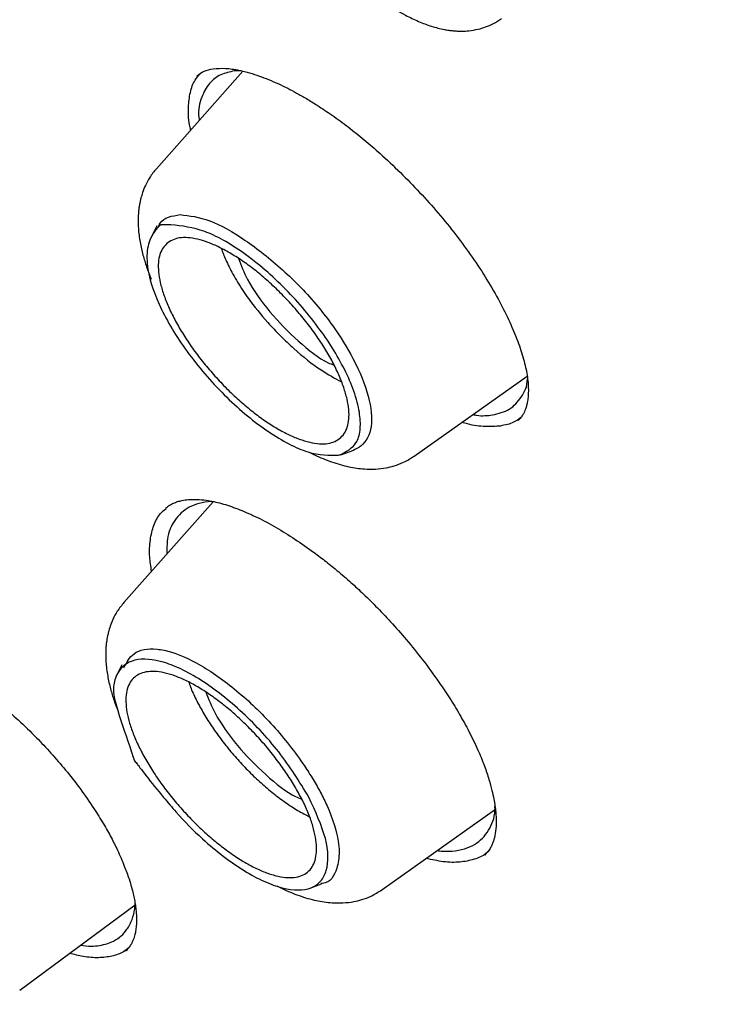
# Model space of a CAD drawing. Header units: millimetres. Extents: x 8 to 955, y 12 to 2039.
# Tile 24 of 115: x 721 to 730, y 782 to 794. Entities that reach past the tile are written whole.
import ezdxf

# ---------------------------------------------------------------- set-up
doc = ezdxf.new("R2010")
doc.units = ezdxf.units.MM

msp = doc.modelspace()

# ---------------------------------------------------------------- linework, layer by layer
at = {"color": 7, "linetype": 'Continuous', "lineweight": 30}
for p, q in [((724.056, 793.267), (723.024, 792.102)), ((723.509, 793.211), (723.527, 793.223)), ((724.038, 793.271), (723.955, 793.27)), ((726.105, 788.67), (727.453, 789.626)), ((725.23, 788.686), (725.383, 788.741)), ((723.703, 788.125), (722.637, 786.921)), ((725.717, 783.489), (727.074, 784.451)), ((726.992, 783.956), (726.945, 783.911)), ((724.848, 783.506), (724.998, 783.561)), ((721.392, 782.292), (722.773, 783.312)), ((722.656, 782.761), (722.654, 782.759))]:
    msp.add_line(p, q, dxfattribs=at)
at = {"color": 7, "linetype": 'Continuous', "lineweight": 30, "flags": 128}
for points in [[(723.03, 791.421), (722.994, 791.347), (722.958, 791.273)], [(722.612, 786.177), (722.577, 786.105), (722.542, 786.034)]]:
    msp.add_lwpolyline(points, dxfattribs=at)
at = {"color": 7, "linetype": 'Continuous', "lineweight": 30}
for points, knots in [([(693.8, 821.571), (693.875, 821.629), (694.032, 821.75), (694.281, 821.924), (694.545, 822.096), (694.817, 822.258), (695.096, 822.411), (695.383, 822.555), (695.677, 822.69), (695.979, 822.815), (696.288, 822.932), (696.604, 823.039), (696.927, 823.137), (697.258, 823.226), (697.595, 823.305), (697.939, 823.376), (698.29, 823.437), (698.648, 823.489), (699.012, 823.531), (699.383, 823.565), (699.761, 823.589), (700.145, 823.604), (700.536, 823.609), (700.933, 823.605), (701.336, 823.592), (701.745, 823.57), (702.161, 823.539), (702.582, 823.498), (703.01, 823.448), (703.443, 823.388), (703.882, 823.32), (704.326, 823.242), (704.776, 823.155), (705.232, 823.058), (705.693, 822.953), (706.159, 822.838), (706.63, 822.714), (707.106, 822.581), (707.587, 822.439), (708.073, 822.287), (708.563, 822.127), (709.058, 821.958), (709.558, 821.779), (710.062, 821.592), (710.57, 821.395), (711.082, 821.19), (711.598, 820.976), (712.118, 820.753), (712.642, 820.521), (713.169, 820.281), (713.7, 820.032), (714.234, 819.774), (714.771, 819.508), (715.311, 819.233), (715.855, 818.95), (716.401, 818.659), (716.95, 818.359), (717.502, 818.051), (718.056, 817.735), (718.612, 817.411), (719.171, 817.079), (719.731, 816.739), (720.294, 816.391), (720.858, 816.035), (721.424, 815.671), (721.992, 815.3), (722.561, 814.922), (723.131, 814.536), (723.703, 814.142), (724.275, 813.741), (724.849, 813.334), (725.423, 812.919), (725.998, 812.497), (726.573, 812.068), (727.148, 811.632), (727.724, 811.19), (728.3, 810.741), (728.876, 810.286), (729.452, 809.824), (730.027, 809.356), (730.602, 808.882), (731.176, 808.402), (731.75, 807.915), (732.323, 807.423), (732.895, 806.925), (733.465, 806.422), (734.035, 805.913), (734.603, 805.399), (735.17, 804.879), (735.734, 804.355), (736.298, 803.825), (736.859, 803.29), (737.418, 802.751), (737.976, 802.207), (738.53, 801.658), (739.083, 801.105), (739.633, 800.548), (740.18, 799.987), (740.725, 799.421), (741.266, 798.852), (741.805, 798.279), (742.34, 797.702), (742.872, 797.122), (743.401, 796.538), (743.926, 795.951), (744.448, 795.361), (744.966, 794.769), (745.479, 794.173), (745.989, 793.574), (746.495, 792.974), (746.997, 792.37), (747.494, 791.765), (747.987, 791.157), (748.475, 790.547), (748.958, 789.936), (749.437, 789.322), (749.911, 788.707), (750.379, 788.091), (750.843, 787.474), (751.301, 786.855), (751.754, 786.235), (752.202, 785.614), (752.644, 784.993), (753.08, 784.371), (753.511, 783.749), (753.936, 783.126), (754.355, 782.504), (754.767, 781.881), (755.174, 781.258), (755.575, 780.636), (755.969, 780.014), (756.357, 779.393), (756.738, 778.772), (757.112, 778.153), (757.48, 777.534), (757.842, 776.916), (758.196, 776.3), (758.544, 775.685), (758.884, 775.072), (759.217, 774.46), (759.544, 773.851), (759.863, 773.243), (760.175, 772.638), (760.479, 772.034), (760.776, 771.434), (761.065, 770.835), (761.347, 770.24), (761.621, 769.647), (761.888, 769.057), (762.147, 768.471), (762.398, 767.887), (762.641, 767.307), (762.876, 766.731), (763.103, 766.158), (763.322, 765.589), (763.533, 765.024), (763.736, 764.463), (763.931, 763.906), (764.118, 763.354), (764.296, 762.806), (764.466, 762.262), (764.628, 761.723), (764.782, 761.19), (764.927, 760.661), (765.063, 760.137), (765.191, 759.618), (765.311, 759.105), (765.422, 758.597), (765.525, 758.094), (765.619, 757.598), (765.705, 757.107), (765.782, 756.622), (765.85, 756.143), (765.91, 755.67), (765.961, 755.204), (766.004, 754.743), (766.038, 754.29), (766.064, 753.842), (766.081, 753.402), (766.089, 752.968), (766.089, 752.541), (766.08, 752.121), (766.063, 751.708), (766.037, 751.302), (766.002, 750.904), (765.959, 750.512), (765.908, 750.129), (765.848, 749.752), (765.779, 749.383), (765.703, 749.022), (765.617, 748.668), (765.523, 748.322), (765.421, 747.984), (765.31, 747.653), (765.191, 747.331), (765.064, 747.016), (764.928, 746.71), (764.784, 746.411), (764.632, 746.121), (764.471, 745.839), (764.302, 745.565), (764.125, 745.299), (763.939, 745.042), (763.746, 744.793), (763.543, 744.553), (763.371, 744.361), (763.263, 744.252), (763.228, 744.217)], [0, 0, 0, 0, 0.004492, 0.009453, 0.014412, 0.019368, 0.02432, 0.029268, 0.03421, 0.039148, 0.044081, 0.049008, 0.05393, 0.058848, 0.06376, 0.068668, 0.073572, 0.078472, 0.083368, 0.088262, 0.093152, 0.09804, 0.102926, 0.10781, 0.112693, 0.117574, 0.122454, 0.127333, 0.132212, 0.13709, 0.141967, 0.146845, 0.151722, 0.156599, 0.161476, 0.166353, 0.171231, 0.176109, 0.180987, 0.185865, 0.190744, 0.195623, 0.200502, 0.205382, 0.210262, 0.215143, 0.220024, 0.224905, 0.229787, 0.234669, 0.239552, 0.244435, 0.249318, 0.254202, 0.259086, 0.263971, 0.268856, 0.273741, 0.278627, 0.283513, 0.288399, 0.293286, 0.298173, 0.30306, 0.307947, 0.312835, 0.317723, 0.322611, 0.3275, 0.332389, 0.337278, 0.342167, 0.347056, 0.351946, 0.356835, 0.361725, 0.366615, 0.371506, 0.376396, 0.381287, 0.386177, 0.391068, 0.395959, 0.40085, 0.405741, 0.410633, 0.415524, 0.420416, 0.425307, 0.430199, 0.435091, 0.439982, 0.444874, 0.449766, 0.454658, 0.45955, 0.464442, 0.469334, 0.474227, 0.479119, 0.484011, 0.488903, 0.493796, 0.498688, 0.50358, 0.508472, 0.513365, 0.518257, 0.523149, 0.528041, 0.532933, 0.537826, 0.542718, 0.54761, 0.552502, 0.557394, 0.562286, 0.567178, 0.572069, 0.576961, 0.581853, 0.586744, 0.591636, 0.596527, 0.601418, 0.60631, 0.611201, 0.616092, 0.620982, 0.625873, 0.630763, 0.635654, 0.640544, 0.645434, 0.650324, 0.655214, 0.660103, 0.664992, 0.669882, 0.67477, 0.679659, 0.684548, 0.689436, 0.694324, 0.699211, 0.704099, 0.708986, 0.713873, 0.718759, 0.723645, 0.728531, 0.733417, 0.738302, 0.743187, 0.748072, 0.752956, 0.757839, 0.762723, 0.767606, 0.772488, 0.77737, 0.782252, 0.787133, 0.792014, 0.796895, 0.801775, 0.806654, 0.811533, 0.816412, 0.82129, 0.826168, 0.831046, 0.835923, 0.8408, 0.845677, 0.850554, 0.855431, 0.860307, 0.865184, 0.870061, 0.874938, 0.879816, 0.884694, 0.889573, 0.894453, 0.899334, 0.904216, 0.9091, 0.913986, 0.918875, 0.923766, 0.92866, 0.933557, 0.938458, 0.943363, 0.948273, 0.953187, 0.958106, 0.96303, 0.967959, 0.972893, 0.977833, 0.982777, 0.987727, 0.99268, 0.997637, 1, 1, 1, 1]), ([(724.564, 796.776), (724.54, 796.747), (724.496, 796.695), (724.448, 796.612), (724.414, 796.535), (724.392, 796.47), (724.378, 796.416), (724.37, 796.375), (724.364, 796.333), (724.358, 796.287), (724.355, 796.235), (724.355, 796.139), (724.368, 796.007), (724.404, 795.847), (724.449, 795.707), (724.5, 795.576), (724.565, 795.437), (724.644, 795.291), (724.738, 795.138), (724.841, 794.987), (724.958, 794.835), (725.091, 794.676), (725.238, 794.519), (725.394, 794.37), (725.57, 794.219), (725.772, 794.068), (725.975, 793.945), (726.155, 793.859), (726.31, 793.801), (726.432, 793.77), (726.518, 793.755), (726.569, 793.749), (726.62, 793.746), (726.683, 793.744), (726.768, 793.749), (726.863, 793.765), (726.961, 793.794), (727.056, 793.835), (727.116, 793.875), (727.148, 793.896)], [0, 0, 0, 0, 0.0263077, 0.0485415, 0.0667159, 0.0841948, 0.0951669, 0.1035694, 0.1133202, 0.1244148, 0.1368402, 0.1505771, 0.1929448, 0.2285703, 0.2595457, 0.2882468, 0.3192643, 0.3563782, 0.388219, 0.4234909, 0.4594546, 0.4936245, 0.5364197, 0.5761178, 0.6128433, 0.6671728, 0.7228073, 0.760224, 0.7975364, 0.8342185, 0.8470214, 0.8592104, 0.8707794, 0.8835052, 0.9024291, 0.9280483, 0.9489461, 0.9729327, 1, 1, 1, 1]), ([(723.511, 793.213), (723.537, 793.233), (723.59, 793.273), (723.665, 793.288), (723.702, 793.295)], [0, 0, 0, 0, 0.4992775, 1, 1, 1, 1]), ([(723.702, 793.295), (723.749, 793.299), (723.841, 793.306), (723.993, 793.284), (724.134, 793.249), (724.25, 793.212), (724.367, 793.167), (724.48, 793.118), (724.592, 793.064), (724.702, 793.005), (724.82, 792.938), (724.961, 792.851), (725.127, 792.74), (725.315, 792.602), (725.507, 792.449), (725.716, 792.268), (725.939, 792.059), (726.172, 791.82), (726.395, 791.571), (726.606, 791.311), (726.802, 791.044), (726.977, 790.777), (727.126, 790.516), (727.249, 790.269), (727.345, 790.038), (727.415, 789.825), (727.458, 789.63), (727.47, 789.488), (727.467, 789.389), (727.459, 789.326), (727.45, 789.282), (727.441, 789.251), (727.432, 789.226), (727.42, 789.197), (727.403, 789.163), (727.379, 789.127), (727.357, 789.105), (727.345, 789.093)], [0, 0, 0, 0, 0.042416, 0.08271, 0.10825, 0.131661, 0.152771, 0.175049, 0.193995, 0.212396, 0.232278, 0.253658, 0.28251, 0.313446, 0.344483, 0.375109, 0.415282, 0.454736, 0.494475, 0.534863, 0.575955, 0.617437, 0.658264, 0.698317, 0.737653, 0.776599, 0.815226, 0.855084, 0.875666, 0.894843, 0.91165, 0.919229, 0.928798, 0.941678, 0.957851, 0.977297, 1, 1, 1, 1]), ([(723.434, 792.565), (723.43, 792.586), (723.407, 792.684), (723.404, 792.837), (723.425, 793.017), (723.473, 793.151), (723.526, 793.212), (723.547, 793.236)], [0, 0, 0, 0, 0.068032, 0.3240561, 0.5795203, 0.8349674, 1, 1, 1, 1]), ([(723.955, 793.27), (723.9, 793.257), (723.782, 793.23), (723.648, 793.126), (723.558, 792.956), (723.519, 792.803), (723.535, 792.691), (723.536, 792.68)], [0, 0, 0, 0, 0.209643, 0.441003, 0.69409, 0.968917, 1, 1, 1, 1]), ([(723.024, 792.102), (722.997, 792.068), (722.947, 792.006), (722.895, 791.908), (722.861, 791.824), (722.841, 791.758), (722.829, 791.707), (722.821, 791.665), (722.815, 791.621), (722.81, 791.571), (722.807, 791.516), (722.806, 791.455), (722.81, 791.358), (722.827, 791.229), (722.861, 791.075), (722.905, 790.934), (722.939, 790.839), (722.96, 790.79), (722.963, 790.783)], [0, 0, 0, 0, 0.099019, 0.1807368, 0.2452607, 0.2975812, 0.3295915, 0.3588731, 0.3924441, 0.4302789, 0.4723366, 0.518564, 0.5672644, 0.6887292, 0.7978114, 0.8961192, 0.9863885, 1, 1, 1, 1]), ([(723.045, 791.397), (723.052, 791.416), (723.092, 791.52), (723.21, 791.538), (723.308, 791.553)], [0, 0, 0, 0, 0.184424, 1, 1, 1, 1]), ([(723.308, 791.553), (723.42, 791.54), (723.644, 791.514), (724.084, 791.263), (724.535, 790.909), (724.894, 790.539), (725.176, 790.173), (725.406, 789.799), (725.58, 789.37), (725.616, 789), (725.525, 788.831), (725.43, 788.762), (725.395, 788.748), (725.375, 788.74)], [0, 0, 0, 0, 0.114475, 0.228748, 0.343394, 0.457675, 0.513028, 0.60627, 0.721137, 0.836146, 0.951111, 0.970905, 1, 1, 1, 1]), ([(725.202, 788.679), (725.087, 788.678), (724.856, 788.676), (724.445, 788.896), (724.112, 789.144), (723.781, 789.442), (723.473, 789.794), (723.227, 790.155), (723.032, 790.51), (722.91, 790.867), (722.907, 791.12), (722.951, 791.269), (722.997, 791.349), (723.037, 791.395), (723.051, 791.41), (723.061, 791.418), (723.069, 791.425), (723.076, 791.431), (723.077, 791.432), (723.078, 791.432), (723.078, 791.432), (723.078, 791.433), (723.078, 791.433), (723.078, 791.433), (723.078, 791.433), (723.078, 791.433), (723.081, 791.433), (723.104, 791.433), (723.262, 791.431), (723.478, 791.401), (723.759, 791.291), (724.091, 791.091), (724.516, 790.739), (724.966, 790.226), (725.247, 789.775), (725.393, 789.436), (725.457, 789.195), (725.467, 788.993), (725.417, 788.782), (725.288, 788.72), (725.202, 788.679)], [0, 0, 0, 0, 0.061958, 0.124179, 0.155513, 0.18685, 0.249123, 0.280345, 0.311582, 0.373823, 0.415014, 0.43606, 0.467362, 0.478605, 0.481494, 0.483099, 0.488598, 0.48931, 0.489732, 0.489829, 0.489849, 0.489852, 0.489853, 0.489854, 0.489856, 0.489875, 0.49004, 0.491245, 0.500723, 0.563239, 0.594546, 0.626022, 0.688106, 0.750329, 0.808823, 0.841109, 0.875315, 0.906523, 0.937751, 1, 1, 1, 1]), ([(723.429, 791.276), (723.467, 791.269), (723.544, 791.257), (723.674, 791.212), (723.811, 791.148), (723.955, 791.066), (724.103, 790.967), (724.252, 790.853), (724.4, 790.723), (724.544, 790.583), (724.683, 790.433), (724.813, 790.277), (724.933, 790.116), (725.04, 789.954), (725.132, 789.793), (725.207, 789.637), (725.265, 789.489), (725.305, 789.35), (725.326, 789.223), (725.327, 789.11), (725.309, 789.014), (725.271, 788.935), (725.214, 788.875), (725.141, 788.834), (725.051, 788.814), (724.946, 788.815), (724.827, 788.839), (724.697, 788.883), (724.559, 788.947), (724.415, 789.029), (724.268, 789.128), (724.119, 789.243), (723.971, 789.372), (723.827, 789.513), (723.689, 789.663), (723.559, 789.82), (723.439, 789.98), (723.332, 790.141), (723.241, 790.301), (723.166, 790.456), (723.108, 790.604), (723.068, 790.744), (723.047, 790.871), (723.045, 790.985), (723.064, 791.082), (723.103, 791.161), (723.159, 791.221), (723.233, 791.261), (723.322, 791.282), (723.393, 791.278), (723.429, 791.276)], [0, 0, 0, 0, 0.02077, 0.041576, 0.062413, 0.083256, 0.104081, 0.124882, 0.145667, 0.166456, 0.187267, 0.208105, 0.22898, 0.249921, 0.270861, 0.291736, 0.312571, 0.333375, 0.354147, 0.374905, 0.395667, 0.416452, 0.437275, 0.458137, 0.479046, 0.50003, 0.521012, 0.541913, 0.562763, 0.583573, 0.604346, 0.625098, 0.645864, 0.666668, 0.687503, 0.708347, 0.729174, 0.749982, 0.770777, 0.791574, 0.812391, 0.833231, 0.854101, 0.875028, 0.895955, 0.916825, 0.937662, 0.958469, 0.979244, 1, 1, 1, 1]), ([(723.799, 791.151), (723.816, 791.106), (723.853, 791.007), (723.923, 790.869), (723.994, 790.746), (724.056, 790.649), (724.168, 790.487), (724.319, 790.301), (724.506, 790.103), (724.718, 789.904), (724.971, 789.699), (725.156, 789.6), (725.236, 789.557)], [0, 0, 0, 0, 0.079099, 0.1724445, 0.2244489, 0.2758102, 0.3269218, 0.4823422, 0.5750058, 0.6687298, 0.8553832, 1, 1, 1, 1]), ([(724.004, 791.031), (724.036, 790.949), (724.114, 790.747), (724.373, 790.384), (724.713, 790.038), (724.995, 789.813), (725.124, 789.765), (725.147, 789.756)], [0, 0, 0, 0, 0.176923, 0.432189, 0.687455, 0.942721, 1, 1, 1, 1]), ([(727.04, 789.161), (727.111, 789.179), (727.256, 789.215), (727.389, 789.37), (727.458, 789.499), (727.456, 789.594), (727.456, 789.594)], [0, 0, 0, 0, 0.322961, 0.65628, 0.999929, 1, 1, 1, 1]), ([(726.803, 789.165), (726.819, 789.162), (726.909, 789.145), (726.981, 789.154), (727.04, 789.161)], [0, 0, 0, 0, 0.1786828, 1, 1, 1, 1]), ([(727.136, 789.029), (727.076, 789.024), (726.956, 789.016), (726.798, 789.036), (726.698, 789.067), (726.675, 789.074)], [0, 0, 0, 0, 0.438106, 0.873511, 1, 1, 1, 1]), ([(727.38, 789.131), (727.352, 789.11), (727.285, 789.059), (727.191, 789.04), (727.136, 789.029)], [0, 0, 0, 0, 0.412059, 1, 1, 1, 1]), ([(724.851, 788.718), (724.871, 788.707), (724.96, 788.661), (725.118, 788.597), (725.318, 788.539), (725.492, 788.514), (725.643, 788.512), (725.76, 788.526), (725.871, 788.553), (725.987, 788.595), (726.063, 788.643), (726.105, 788.67)], [0, 0, 0, 0, 0.048607, 0.208007, 0.367516, 0.515032, 0.617596, 0.723267, 0.799925, 0.891877, 1, 1, 1, 1]), ([(723.133, 788.046), (723.148, 788.059), (723.177, 788.082), (723.225, 788.107), (723.275, 788.126), (723.335, 788.141), (723.41, 788.152), (723.507, 788.154), (723.635, 788.143), (723.797, 788.109), (723.995, 788.043), (724.204, 787.953), (724.424, 787.837), (724.648, 787.701), (724.847, 787.565), (725.017, 787.438), (725.169, 787.316), (725.324, 787.184), (725.486, 787.036), (725.651, 786.874), (725.829, 786.686), (726.018, 786.472), (726.213, 786.231), (726.384, 785.997), (726.53, 785.779), (726.651, 785.581), (726.722, 785.449), (726.759, 785.381)], [0, 0, 0, 0, 0.0336248, 0.0634915, 0.0895898, 0.1124241, 0.1443952, 0.1794722, 0.2166011, 0.2692459, 0.3188471, 0.3690164, 0.4199806, 0.4700631, 0.5182482, 0.5492809, 0.5802795, 0.6175223, 0.6503773, 0.6875142, 0.7289647, 0.774735, 0.8247975, 0.8790843, 0.9175871, 0.9578973, 1, 1, 1, 1]), ([(723.702, 788.125), (723.695, 788.125), (723.633, 788.128), (723.536, 788.107), (723.376, 788.049), (723.235, 787.916), (723.149, 787.722), (723.15, 787.561), (723.15, 787.501)], [0, 0, 0, 0, 0.020065, 0.166328, 0.30893, 0.582782, 0.84209, 1, 1, 1, 1]), ([(722.967, 787.295), (722.959, 787.353), (722.938, 787.488), (722.947, 787.672), (722.989, 787.846), (723.054, 787.972), (723.117, 788.025), (723.14, 788.044)], [0, 0, 0, 0, 0.172139, 0.40232, 0.633065, 0.864105, 1, 1, 1, 1]), ([(722.637, 786.921), (722.609, 786.887), (722.559, 786.825), (722.507, 786.728), (722.474, 786.644), (722.454, 786.578), (722.442, 786.526), (722.434, 786.484), (722.427, 786.44), (722.422, 786.391), (722.419, 786.335), (722.419, 786.275), (722.423, 786.178), (722.439, 786.049), (722.474, 785.894), (722.515, 785.758), (722.548, 785.673), (722.563, 785.635)], [0, 0, 0, 0, 0.101298, 0.184896, 0.250905, 0.30443, 0.337177, 0.367133, 0.401476, 0.440182, 0.483207, 0.530499, 0.58032, 0.70458, 0.816173, 0.916743, 1, 1, 1, 1]), ([(719.356, 786.325), (719.369, 786.336), (719.395, 786.357), (719.445, 786.384), (719.501, 786.404), (719.56, 786.416), (719.612, 786.422), (719.66, 786.424), (719.715, 786.422), (719.785, 786.416), (719.871, 786.402), (719.963, 786.38), (720.052, 786.353), (720.135, 786.324), (720.212, 786.294), (720.308, 786.253), (720.431, 786.194), (720.569, 786.118), (720.704, 786.037), (720.84, 785.948), (720.998, 785.834), (721.18, 785.69), (721.382, 785.513), (721.581, 785.321), (721.77, 785.12), (721.944, 784.917), (722.119, 784.695), (722.225, 784.54), (722.279, 784.46)], [0, 0, 0, 0, 0.039517, 0.077162, 0.112952, 0.144749, 0.169938, 0.189075, 0.210971, 0.238631, 0.271953, 0.304923, 0.334526, 0.360708, 0.38351, 0.405839, 0.447244, 0.491583, 0.523169, 0.560189, 0.603527, 0.653328, 0.7097, 0.772654, 0.824164, 0.879275, 0.937906, 1, 1, 1, 1]), ([(722.637, 786.139), (722.67, 786.204), (722.743, 786.345), (722.968, 786.382), (723.241, 786.327), (723.559, 786.183), (723.985, 785.885), (724.43, 785.459), (724.705, 785.105), (724.864, 784.863), (724.945, 784.729), (725.015, 784.597), (725.124, 784.366), (725.192, 784.147), (725.214, 783.905), (725.18, 783.709), (725.104, 783.569), (724.996, 783.564), (724.99, 783.564)], [0, 0, 0, 0, 0.0812661, 0.1788264, 0.2260848, 0.3056791, 0.403739, 0.5019487, 0.6001152, 0.6168961, 0.649472, 0.6814027, 0.6986391, 0.7964344, 0.8298349, 0.8952685, 0.9938453, 1, 1, 1, 1]), ([(724.845, 784.598), (724.924, 784.426), (725.083, 784.08), (725.083, 783.757), (724.995, 783.585), (724.842, 783.48), (724.604, 783.48), (724.313, 783.583), (723.995, 783.755), (723.626, 784.036), (723.306, 784.361), (723.086, 784.621), (722.943, 784.799), (722.845, 784.925), (722.812, 784.969), (722.791, 784.996), (722.774, 785.018), (722.761, 785.037), (722.758, 785.04), (722.757, 785.042), (722.757, 785.042), (722.757, 785.042), (722.757, 785.042), (722.757, 785.042), (722.757, 785.042), (722.757, 785.043), (722.756, 785.047), (722.746, 785.078), (722.679, 785.285), (722.581, 785.561), (722.499, 785.853), (722.536, 786.084), (722.702, 786.253), (722.997, 786.251), (723.284, 786.149), (723.603, 785.977), (723.945, 785.716), (724.266, 785.398), (724.567, 785.051), (724.734, 784.779), (724.845, 784.598)], [0, 0, 0, 0, 0.0619597, 0.1241819, 0.1555173, 0.1868546, 0.2491293, 0.2803522, 0.3115892, 0.3738317, 0.4150244, 0.4360711, 0.4673731, 0.4786167, 0.481506, 0.4831111, 0.4886102, 0.4893226, 0.4897437, 0.489841, 0.4898608, 0.4898629, 0.4898641, 0.4898654, 0.4898675, 0.4898866, 0.4900517, 0.4912574, 0.5007342, 0.5632519, 0.5945592, 0.6260364, 0.6902749, 0.7503459, 0.7817001, 0.8130534, 0.875312, 0.9065203, 0.9377496, 1, 1, 1, 1]), ([(722.755, 785.335), (722.737, 785.384), (722.701, 785.481), (722.67, 785.615), (722.657, 785.736), (722.664, 785.843), (722.689, 785.934), (722.734, 786.006), (722.797, 786.058), (722.878, 786.09), (722.974, 786.101), (723.084, 786.091), (723.207, 786.06), (723.339, 786.009), (723.481, 785.937), (723.627, 785.847), (723.776, 785.741), (723.925, 785.62), (724.072, 785.486), (724.214, 785.342), (724.349, 785.19), (724.474, 785.032), (724.588, 784.871), (724.69, 784.709), (724.776, 784.55), (724.846, 784.396), (724.896, 784.25), (724.928, 784.116), (724.94, 783.994), (724.933, 783.887), (724.908, 783.797), (724.863, 783.726), (724.799, 783.674), (724.718, 783.643), (724.622, 783.632), (724.512, 783.642), (724.39, 783.673), (724.257, 783.724), (724.117, 783.795), (723.971, 783.885), (723.822, 783.991), (723.673, 784.112), (723.526, 784.246), (723.383, 784.391), (723.247, 784.545), (723.121, 784.703), (723.007, 784.865), (722.907, 785.026), (722.82, 785.184), (722.777, 785.285), (722.755, 785.335)], [0, 0, 0, 0, 0.020769, 0.041576, 0.062413, 0.083256, 0.10408, 0.124881, 0.145667, 0.166456, 0.187267, 0.208105, 0.22898, 0.24992, 0.270861, 0.291735, 0.312571, 0.333374, 0.354147, 0.374905, 0.395667, 0.416452, 0.437275, 0.458137, 0.479046, 0.50003, 0.521012, 0.541913, 0.562763, 0.583573, 0.604346, 0.625098, 0.645864, 0.666668, 0.687503, 0.708347, 0.729174, 0.749982, 0.770777, 0.791574, 0.812391, 0.833231, 0.854101, 0.875028, 0.895955, 0.916825, 0.937662, 0.958469, 0.979244, 1, 1, 1, 1]), ([(723.411, 785.97), (723.418, 785.951), (723.44, 785.885), (723.496, 785.765), (723.579, 785.61), (723.678, 785.452), (723.79, 785.293), (723.914, 785.138), (724.046, 784.989), (724.185, 784.847), (724.329, 784.716), (724.476, 784.597), (724.622, 784.493), (724.75, 784.413), (724.825, 784.377), (724.855, 784.362)], [0, 0, 0, 0, 0.033679, 0.115912, 0.198028, 0.281457, 0.365464, 0.447974, 0.530438, 0.613128, 0.695641, 0.779429, 0.86311, 0.945319, 1, 1, 1, 1]), ([(723.616, 785.851), (723.648, 785.769), (723.726, 785.567), (723.985, 785.204), (724.325, 784.858), (724.607, 784.633), (724.736, 784.584), (724.76, 784.576)], [0, 0, 0, 0, 0.177272, 0.432434, 0.687595, 0.942757, 1, 1, 1, 1]), ([(726.759, 785.381), (726.796, 785.306), (726.866, 785.164), (726.943, 784.973), (726.997, 784.813), (727.033, 784.683), (727.055, 784.579), (727.07, 784.493), (727.079, 784.417), (727.085, 784.323), (727.082, 784.217), (727.068, 784.13), (727.051, 784.072), (727.037, 784.031), (727.016, 783.99), (726.988, 783.945), (726.961, 783.919), (726.947, 783.905)], [0, 0, 0, 0, 0.105414, 0.198504, 0.279595, 0.348884, 0.406502, 0.454307, 0.500875, 0.547328, 0.639877, 0.731827, 0.768449, 0.809416, 0.861673, 0.925214, 1, 1, 1, 1]), ([(722.279, 784.46), (722.317, 784.399), (722.392, 784.283), (722.484, 784.117), (722.569, 783.948), (722.64, 783.782), (722.694, 783.635), (722.727, 783.526), (722.747, 783.444), (722.763, 783.372), (722.775, 783.302), (722.784, 783.224), (722.788, 783.141), (722.786, 783.062), (722.777, 782.996), (722.766, 782.946), (722.753, 782.907), (722.739, 782.871), (722.72, 782.834), (722.693, 782.794), (722.669, 782.77), (722.656, 782.757)], [0, 0, 0, 0, 0.077349, 0.148164, 0.212672, 0.297908, 0.36962, 0.417378, 0.456645, 0.492147, 0.530514, 0.571795, 0.627502, 0.683604, 0.733036, 0.775775, 0.805754, 0.841253, 0.885507, 0.938442, 1, 1, 1, 1]), ([(726.379, 783.959), (726.401, 783.956), (726.464, 783.948), (726.575, 783.951), (726.706, 783.974), (726.827, 784.026), (726.923, 784.101), (727.015, 784.228), (727.071, 784.354), (727.07, 784.473), (727.069, 784.49)], [0, 0, 0, 0, 0.054128, 0.153677, 0.299142, 0.440035, 0.576351, 0.708086, 0.957476, 1, 1, 1, 1]), ([(726.976, 783.936), (726.972, 783.932), (726.93, 783.892), (726.822, 783.85), (726.653, 783.815), (726.461, 783.817), (726.317, 783.85), (726.247, 783.865)], [0, 0, 0, 0, 0.030708, 0.277936, 0.524797, 0.771547, 1, 1, 1, 1]), ([(724.464, 783.537), (724.485, 783.526), (724.573, 783.481), (724.73, 783.417), (724.93, 783.358), (725.104, 783.333), (725.255, 783.332), (725.372, 783.345), (725.483, 783.372), (725.599, 783.414), (725.676, 783.463), (725.717, 783.489)], [0, 0, 0, 0, 0.047613, 0.20718, 0.366855, 0.514526, 0.617197, 0.722978, 0.799716, 0.891764, 1, 1, 1, 1]), ([(722.116, 782.827), (722.16, 782.822), (722.242, 782.813), (722.346, 782.824), (722.435, 782.844), (722.523, 782.88), (722.605, 782.935), (722.681, 783.021), (722.736, 783.129), (722.765, 783.235), (722.769, 783.305), (722.77, 783.326)], [0, 0, 0, 0, 0.113806, 0.214204, 0.310707, 0.403313, 0.534865, 0.657632, 0.807589, 0.941893, 1, 1, 1, 1]), ([(722.694, 782.798), (722.674, 782.781), (722.618, 782.735), (722.497, 782.694), (722.336, 782.674), (722.165, 782.685), (722.042, 782.717), (721.987, 782.731)], [0, 0, 0, 0, 0.129588, 0.358162, 0.587054, 0.816075, 1, 1, 1, 1])]:
    msp.add_open_spline(points, degree=3, knots=knots, dxfattribs=at)

doc.saveas('drawing.dxf')
